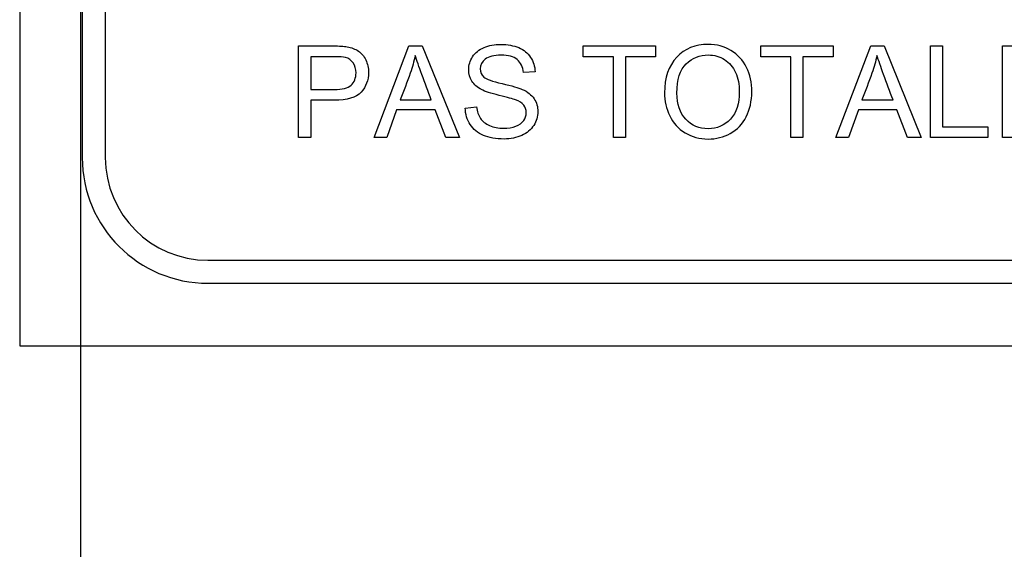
# Model space of a CAD drawing. Header units: inches. Extents: x 1 to 240, y -1 to 159.
# Tile 26 of 103: x 74.502 to 75.485, y 76.741 to 77.27. Entities that reach past the tile are written whole.
import ezdxf
from ezdxf.enums import TextEntityAlignment as Align
from ezdxf.lldxf.tags import DXFTag

# ---------------------------------------------------------------- set-up
doc = ezdxf.new("R2010")
doc.units = ezdxf.units.IN
doc.header["$MEASUREMENT"] = 0
for name, color, linetype in [('Default', 7, 'Continuous'), ('DV1_Default', 7, 'Continuous'), ('LAB20180', 7, 'Continuous')]:
    doc.layers.add(name, color=color, linetype=linetype)
doc.styles.add('SEACAD_Times_New_Roman', font='times.ttf')
tags = doc.linetypes.add('HIDDEN2', pattern=[0.1875, 0.125, -0.0625]).pattern_tags.tags
tags[6:7] = [DXFTag(74, 4), DXFTag(75, 0), DXFTag(340, '0'), DXFTag(46, 0.0), DXFTag(50, 0.0), DXFTag(44, 0.0), DXFTag(45, 0.0)]
tags[4:5] = [DXFTag(74, 4), DXFTag(75, 0), DXFTag(340, '0'), DXFTag(46, 0.0), DXFTag(50, 0.0), DXFTag(44, 0.0), DXFTag(45, 0.0)]
doc.dimstyles.new('HAMMOND_(STH_-_240x160)', dxfattribs={"dimtxt": 1, "dimasz": 1.25, "dimexe": 0.5, "dimexo": 0.5, "dimgap": 0.25, "dimtad": 0, "dimtih": 1, "dimtoh": 1, "dimzin": 0, "dimdsep": 46, "dimtxsty": 'SEACAD_Times_New_Roman', "dimblk1": '_SE_FILLED', "dimblk2": '_SE_FILLED', "dimsah": 1, "dimcen": 0.5, "dimadec": 0, "dimazin": 0, "dimtfac": 0.8, "dimtofl": 0, "dimtmove": 0, "dimatfit": 3, "dimfxl": 1, "dimtolj": 1, "dimtzin": 0, "dimarcsym": 0})

# ---------------------------------------------------------------- blocks, each defined once
blk = doc.blocks.new('SE')
at = {"layer": 'DV1_Default', "color": 7, "linetype": 'HIDDEN2'}
blk.add_line((74.56291, 75.11953), (74.56291, 97.13199), dxfattribs=at)
at = {"layer": 'LAB20180', "color": 7, "linetype": 'Continuous'}
for p, q in [((74.50179, 80.69399), (74.50179, 76.94399)), ((74.56429, 80.50603), (74.56429, 77.13196)), ((74.58729, 80.50603), (74.58729, 77.13196)), ((74.78039, 77.15205), (74.78039, 77.24353)), ((74.85574, 77.15205), (74.89061, 77.24353)), ((74.89061, 77.24353), (74.90394, 77.24353)), ((74.90394, 77.24353), (74.94101, 77.15205)), ((75.06469, 77.23275), (75.06469, 77.24353)), ((75.06469, 77.24353), (75.13681, 77.24353)), ((75.13681, 77.24353), (75.13681, 77.23275)), ((75.24205, 77.23275), (75.24205, 77.24353)), ((75.24205, 77.24353), (75.31417, 77.24353)), ((75.31417, 77.24353), (75.31417, 77.23275)), ((75.31691, 77.15205), (75.35178, 77.24353)), ((75.35178, 77.24353), (75.36511, 77.24353)), ((75.36511, 77.24353), (75.40224, 77.15205)), ((75.41161, 77.15205), (75.41161, 77.24353)), ((75.41161, 77.24353), (75.42366, 77.24353)), ((75.42366, 77.24353), (75.42366, 77.16276)), ((75.48355, 77.15205), (75.48355, 77.24353)), ((75.48355, 77.24353), (75.54947, 77.24353)), ((74.79244, 77.23275), (74.79244, 77.19989)), ((75.09475, 77.23275), (75.06469, 77.23275)), ((75.09475, 77.15205), (75.09475, 77.23275)), ((75.13681, 77.23275), (75.10674, 77.23275)), ((75.10674, 77.23275), (75.10674, 77.15205)), ((75.27205, 77.23275), (75.24205, 77.23275)), ((75.27205, 77.15205), (75.27205, 77.23275)), ((75.31417, 77.23275), (75.2841, 77.23275)), ((75.2841, 77.23275), (75.2841, 77.15205)), ((75.0166, 77.21772), (75.00498, 77.21687)), ((74.79244, 77.18917), (74.79244, 77.15205)), ((74.88191, 77.1896), (74.91289, 77.1896)), ((74.94679, 77.18144), (74.95817, 77.18254)), ((75.34308, 77.1896), (75.37406, 77.1896)), ((74.87826, 77.17974), (74.86846, 77.15205)), ((74.91679, 77.17974), (74.87826, 77.17974)), ((74.92726, 77.15205), (74.91679, 77.17974)), ((75.33943, 77.17974), (75.32963, 77.15205)), ((75.37796, 77.17974), (75.33943, 77.17974)), ((75.38842, 77.15205), (75.37796, 77.17974)), ((75.42366, 77.16276), (75.46876, 77.16276)), ((75.46876, 77.16276), (75.46876, 77.15205)), ((74.79244, 77.15205), (74.78039, 77.15205)), ((74.86846, 77.15205), (74.85574, 77.15205)), ((74.94101, 77.15205), (74.92726, 77.15205)), ((75.10674, 77.15205), (75.09475, 77.15205)), ((75.2841, 77.15205), (75.27205, 77.15205)), ((75.32963, 77.15205), (75.31691, 77.15205)), ((75.40224, 77.15205), (75.38842, 77.15205)), ((75.46876, 77.15205), (75.41161, 77.15205)), ((75.5516, 77.15205), (75.48355, 77.15205)), ((74.68975, 77.02949), (76.56382, 77.02949)), ((74.68975, 77.00649), (76.56382, 77.00649)), ((74.50179, 76.94399), (76.75179, 76.94399))]:
    blk.add_line(p, q, dxfattribs=at)
for radius in [0.12547, 0.10247]:
    blk.add_arc((74.68975, 77.13196), radius, 180, 270, dxfattribs=at)
for points, knots in [([(74.78039, 77.24353), (74.79189, 77.24353), (74.8034, 77.24353), (74.8149, 77.24353), (74.82099, 77.24353), (74.82561, 77.24322), (74.82878, 77.24261), (74.83326, 77.24175), (74.83705, 77.24042), (74.8401, 77.23835), (74.84317, 77.23626), (74.84558, 77.2333), (74.8474, 77.22953), (74.84926, 77.22568), (74.8502, 77.22155), (74.8502, 77.20926), (74.84771, 77.20263), (74.84278, 77.19727), (74.83779, 77.19185), (74.82884, 77.18917), (74.81587, 77.18917), (74.80806, 77.18917), (74.80025, 77.18917), (74.79244, 77.18917)], [0, 0, 0, 0, 0.216971, 0.216971, 0.216971, 0.304522, 0.304522, 0.304522, 0.381097, 0.381097, 0.381097, 0.453965, 0.453965, 0.453965, 0.533539, 0.533539, 0.671179, 0.671179, 0.671179, 0.852672, 0.852672, 0.852672, 1, 1, 1, 1]), ([(74.95817, 77.18254), (74.95872, 77.17791), (74.96, 77.17414), (74.9639, 77.16818), (74.967, 77.1658), (74.97528, 77.16215), (74.97996, 77.16124), (74.9897, 77.16124), (74.99378, 77.16197), (74.99731, 77.16331), (75.00086, 77.16465), (75.00346, 77.16659), (75.00522, 77.16903), (75.00694, 77.17139), (75.00778, 77.17402), (75.00778, 77.17968), (75.00693, 77.18217), (75.00352, 77.18644), (75.00078, 77.1882), (74.99694, 77.18966), (74.99449, 77.19059), (74.98909, 77.1921), (74.98075, 77.1941), (74.97235, 77.19613), (74.96651, 77.19806), (74.96317, 77.19983), (74.95878, 77.20214), (74.95556, 77.20494), (74.9513, 77.21175), (74.95026, 77.21559), (74.95026, 77.22435), (74.95154, 77.22867), (74.95677, 77.23671), (74.96055, 77.23975), (74.9656, 77.24188), (74.97058, 77.24398), (74.97619, 77.24499), (74.98909, 77.24499), (74.99506, 77.24389), (75.00017, 77.24176), (75.00536, 77.2396), (75.00936, 77.23634), (75.0121, 77.23208), (75.01483, 77.22784), (75.01636, 77.22308), (75.0166, 77.21772)], [0, 0, 0, 0, 0.053918, 0.053918, 0.107835, 0.107835, 0.161753, 0.161753, 0.209328, 0.209328, 0.209328, 0.250219, 0.250219, 0.250219, 0.287045, 0.287045, 0.323088, 0.323088, 0.35913, 0.35913, 0.35913, 0.428463, 0.428463, 0.428463, 0.504977, 0.504977, 0.504977, 0.558089, 0.558089, 0.611201, 0.611201, 0.668931, 0.668931, 0.726661, 0.726661, 0.726661, 0.796237, 0.796237, 0.872701, 0.872701, 0.872701, 0.937115, 0.937115, 0.937115, 1, 1, 1, 1]), ([(75.14582, 77.19654), (75.14582, 77.21169), (75.1499, 77.22356), (75.15799, 77.23214), (75.16612, 77.24076), (75.17662, 77.24499), (75.19792, 77.24499), (75.20547, 77.24298), (75.21898, 77.23494), (75.22415, 77.22928), (75.23121, 77.21492), (75.23298, 77.20676), (75.23298, 77.18832), (75.23115, 77.18004), (75.22744, 77.17274), (75.22371, 77.16541), (75.21843, 77.1599), (75.21155, 77.15612), (75.20475, 77.15239), (75.19731, 77.15053), (75.18082, 77.15053), (75.17321, 77.15259), (75.16639, 77.15673), (75.15962, 77.16085), (75.15452, 77.16653), (75.15105, 77.17378), (75.14763, 77.18092), (75.14582, 77.1885), (75.14582, 77.19654)], [0, 0, 0, 0, 0.133455, 0.133455, 0.133455, 0.25964, 0.25964, 0.342766, 0.342766, 0.425892, 0.425892, 0.509018, 0.509018, 0.593807, 0.593807, 0.593807, 0.674588, 0.674588, 0.674588, 0.752986, 0.752986, 0.838017, 0.838017, 0.838017, 0.918499, 0.918499, 0.918499, 1, 1, 1, 1]), ([(74.79244, 77.19989), (74.80033, 77.19989), (74.80823, 77.19989), (74.81612, 77.19989), (74.82391, 77.19989), (74.82951, 77.20135), (74.83608, 77.20719), (74.83772, 77.21133), (74.83772, 77.22052), (74.83675, 77.22381), (74.83486, 77.22654), (74.83299, 77.22927), (74.83036, 77.23105), (74.82719, 77.23196), (74.82514, 77.23255), (74.82135, 77.23275), (74.81587, 77.23275), (74.80806, 77.23275), (74.80025, 77.23275), (74.79244, 77.23275)], [0, 0, 0, 0, 0.215463, 0.215463, 0.215463, 0.354574, 0.354574, 0.493686, 0.493686, 0.596021, 0.596021, 0.596021, 0.683235, 0.683235, 0.683235, 0.786732, 0.786732, 0.786732, 1, 1, 1, 1]), ([(74.89688, 77.23403), (74.89561, 77.22813), (74.8939, 77.22222), (74.89189, 77.21644), (74.88876, 77.20743), (74.88524, 77.19855), (74.88191, 77.1896)], [0, 0, 0, 0, 0.389814, 0.389814, 0.389814, 1, 1, 1, 1]), ([(74.91289, 77.1896), (74.90977, 77.19804), (74.90664, 77.20648), (74.90352, 77.21492), (74.90066, 77.22265), (74.89847, 77.22904), (74.89688, 77.23403)], [0, 0, 0, 0, 0.571636, 0.571636, 0.571636, 1, 1, 1, 1]), ([(75.00498, 77.21687), (75.00437, 77.22259), (75.00224, 77.22691), (74.99865, 77.22989), (74.99509, 77.23285), (74.98976, 77.23427), (74.97552, 77.23427), (74.97016, 77.23294), (74.96682, 77.23026), (74.96348, 77.22759), (74.96183, 77.22429), (74.96183, 77.21723), (74.96298, 77.21455), (74.96536, 77.21242), (74.9677, 77.21032), (74.97376, 77.20816), (74.98355, 77.20591), (74.99334, 77.20366), (75.00011, 77.20177), (75.00376, 77.20013), (75.00915, 77.19771), (75.01301, 77.19453), (75.01557, 77.19082), (75.01815, 77.18706), (75.01934, 77.18272), (75.01934, 77.17298), (75.018, 77.16842), (75.0152, 77.1641), (75.01245, 77.15985), (75.00845, 77.15649), (75.00321, 77.15412), (74.99803, 77.15177), (74.9922, 77.15053), (74.97741, 77.15053), (74.97053, 77.15174), (74.96493, 77.15412), (74.95931, 77.1565), (74.95495, 77.16014), (74.95178, 77.16501), (74.94865, 77.16984), (74.94698, 77.17536), (74.94679, 77.18144)], [0, 0, 0, 0, 0.061253, 0.061253, 0.061253, 0.12919, 0.12919, 0.19949, 0.19949, 0.19949, 0.243832, 0.243832, 0.283813, 0.283813, 0.283813, 0.364004, 0.364004, 0.364004, 0.450714, 0.450714, 0.450714, 0.513463, 0.513463, 0.513463, 0.571745, 0.571745, 0.630028, 0.630028, 0.630028, 0.695215, 0.695215, 0.695215, 0.766402, 0.766402, 0.856883, 0.856883, 0.856883, 0.928322, 0.928322, 0.928322, 1, 1, 1, 1]), ([(75.1583, 77.1963), (75.1583, 77.18528), (75.16122, 77.17664), (75.17303, 77.16398), (75.18045, 77.16081), (75.19841, 77.16081), (75.20589, 77.16404), (75.21173, 77.17043), (75.21758, 77.17682), (75.22056, 77.18583), (75.22056, 77.205), (75.21928, 77.21151), (75.21679, 77.21705), (75.21431, 77.22254), (75.21064, 77.22685), (75.20577, 77.22989), (75.20094, 77.23291), (75.19554, 77.23446), (75.181, 77.23446), (75.17369, 77.23154), (75.16755, 77.22569), (75.16137, 77.21982), (75.1583, 77.20999), (75.1583, 77.1963)], [0, 0, 0, 0, 0.118929, 0.118929, 0.237858, 0.237858, 0.359231, 0.359231, 0.359231, 0.497801, 0.497801, 0.585394, 0.585394, 0.585394, 0.664325, 0.664325, 0.664325, 0.7431, 0.7431, 0.854498, 0.854498, 0.854498, 1, 1, 1, 1]), ([(75.35805, 77.23403), (75.35677, 77.22813), (75.35513, 77.22222), (75.35306, 77.21644), (75.34985, 77.20745), (75.34641, 77.19855), (75.34308, 77.1896)], [0, 0, 0, 0, 0.389843, 0.389843, 0.389843, 1, 1, 1, 1]), ([(75.37406, 77.1896), (75.37094, 77.19804), (75.36781, 77.20648), (75.36469, 77.21492), (75.36183, 77.22265), (75.35964, 77.22904), (75.35805, 77.23403)], [0, 0, 0, 0, 0.571636, 0.571636, 0.571636, 1, 1, 1, 1])]:
    blk.add_open_spline(points, degree=3, knots=knots, dxfattribs=at)
blk = doc.blocks.new('DMBLK2888')
at = {"layer": 'Default', "linetype": 'Continuous'}
for points in [[(83.58475, 86.75664), (83.37642, 88.00664), (83.16808, 86.75664)], [(83.58475, 76.17899), (83.16808, 76.17899), (83.37642, 74.92899)]]:
    blk.add_hatch(color=7, dxfattribs=at).paths.add_polyline_path(points)
at = {"layer": 'Default', "color": 7, "linetype": 'Continuous'}
for p, q in [((78.59879, 88.00664), (83.87642, 88.00664)), ((83.37642, 88.00664), (83.37642, 82.31782)), ((83.37642, 80.96782), (83.37642, 74.92899)), ((75.74629, 74.92899), (83.87642, 74.92899))]:
    blk.add_line(p, q, dxfattribs=at)
at = {"layer": 'Default', "color": 7, "linetype": 'Continuous', "style": 'SEACAD_Times_New_Roman'}
blk.add_text('13.08', height=1, dxfattribs=at).set_placement((81.67026, 81.96782), align=Align.TOP_LEFT)
blk = doc.blocks.new('_SE_FILLED')
at = {"color": 0}
blk.add_line((0, 0), (-1, 0), dxfattribs=at)
blk.add_solid([(0, 0), (-1, -0.1665), (-1, 0.1665), (0, 0)], dxfattribs=at)

msp = doc.modelspace()

# ---------------------------------------------------------------- block references
at = {"layer": 'Default'}
msp.add_blockref('SE', (0, 0), dxfattribs=at)

# ---------------------------------------------------------------- dimensions: what is measured, and where the dimension line sits
at = {"layer": 'Default', "color": 7, "linetype": 'Continuous'}
dim = msp.add_linear_dim(base=(83.37642, 74.92899), p1=(78.09879, 88.00664), p2=(75.24629, 74.92899), angle=90, text='\\A1;<>', dimstyle='HAMMOND_(STH_-_240x160)', dxfattribs=at)
dim.commit()
dim.dimension.update_dxf_attribs({"geometry": 'DMBLK2888', "text_midpoint": (83.37642, 81.46782), "dimtype": 160})

doc.saveas('drawing.dxf')
